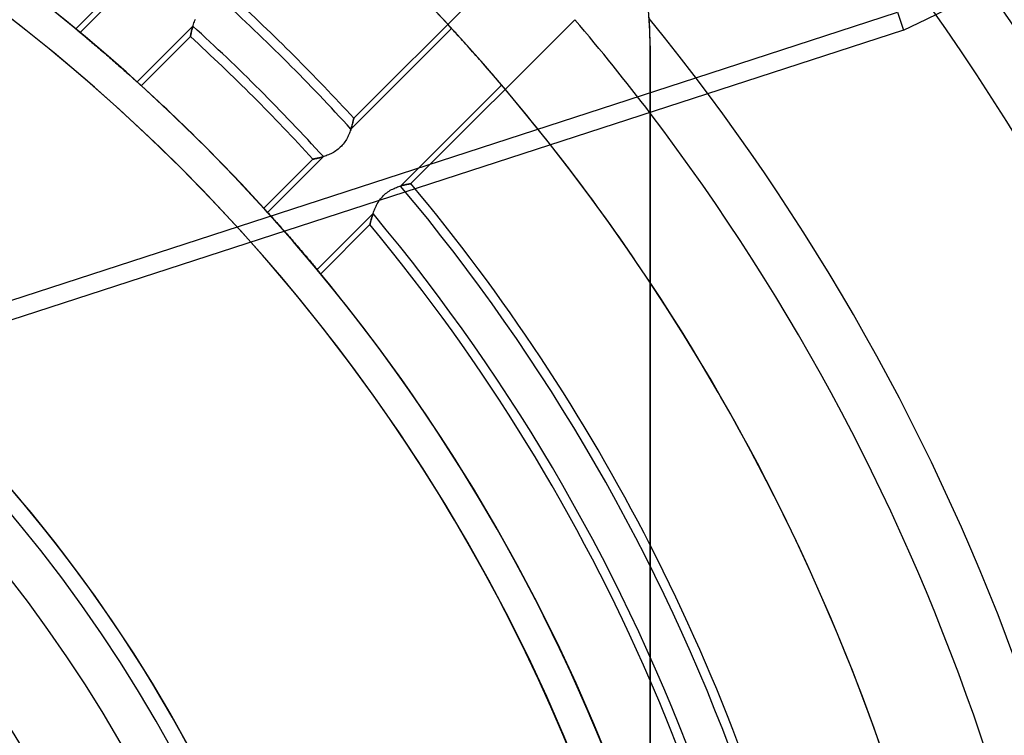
# Model space of a CAD drawing. Header units: millimetres. Extents: x -243 to 243, y -242 to 242.
# Tile 44 of 77: x 34 to 65, y 22 to 44. Entities that reach past the tile are written whole.
import ezdxf

# ---------------------------------------------------------------- set-up
doc = ezdxf.new("R2010")
doc.units = ezdxf.units.MM
doc.layers.add('MAIN-1', color=7, linetype='Continuous')

msp = doc.modelspace()

# ---------------------------------------------------------------- linework, layer by layer
at = {"layer": 'MAIN-1'}
for p, q in [((49.578, 45.781), (44.511, 40.714)), ((37.417, 45.012), (35.892, 43.486)), ((37.759, 45.107), (36.027, 43.375)), ((55.112, 41.969), (61.364, 44.001)), ((61.364, 44.001), (61.546, 43.442)), ((39.545, 43.631), (39.559, 43.669)), ((39.559, 43.669), (39.574, 43.708)), ((39.574, 43.708), (39.59, 43.747)), ((39.59, 43.747), (39.607, 43.786)), ((46.283, 38.688), (51.364, 43.769)), ((53.69, 43.425), (53.659, 43.895)), ((61.546, 43.442), (30.01, 33.196)), ((35.893, 43.485), (35.892, 43.486)), ((35.892, 43.486), (35.893, 43.485)), ((35.897, 43.482), (35.893, 43.485)), ((35.893, 43.485), (35.896, 43.482)), ((35.896, 43.482), (35.902, 43.478)), ((35.904, 43.476), (35.897, 43.482)), ((35.902, 43.478), (35.91, 43.471)), ((35.913, 43.468), (35.904, 43.476)), ((35.91, 43.471), (35.92, 43.463)), ((35.925, 43.459), (35.913, 43.468)), ((35.92, 43.463), (35.932, 43.453)), ((35.94, 43.446), (35.925, 43.459)), ((35.932, 43.453), (35.947, 43.44)), ((35.958, 43.432), (35.94, 43.446)), ((35.947, 43.44), (35.964, 43.426)), ((35.978, 43.415), (35.958, 43.432)), ((35.964, 43.426), (35.983, 43.41)), ((36.001, 43.396), (35.978, 43.415)), ((35.983, 43.41), (36.005, 43.393)), ((36.027, 43.374), (36.001, 43.396)), ((36.005, 43.393), (36.028, 43.373)), ((36.028, 43.373), (36.054, 43.352)), ((36.054, 43.352), (36.081, 43.329)), ((37.797, 41.841), (39.525, 43.568)), ((39.462, 43.32), (39.466, 43.342)), ((39.467, 43.344), (39.463, 43.326)), ((39.466, 43.342), (39.472, 43.367)), ((39.471, 43.364), (39.467, 43.344)), ((39.476, 43.385), (39.471, 43.364)), ((39.472, 43.367), (39.478, 43.394)), ((39.481, 43.408), (39.476, 43.385)), ((39.478, 43.394), (39.485, 43.423)), ((39.487, 43.432), (39.481, 43.408)), ((39.485, 43.423), (39.493, 43.454)), ((39.493, 43.457), (39.487, 43.432)), ((39.493, 43.454), (39.501, 43.487)), ((39.5, 43.483), (39.493, 43.457)), ((39.508, 43.51), (39.5, 43.483)), ((39.501, 43.487), (39.511, 43.521)), ((39.516, 43.539), (39.508, 43.51)), ((39.511, 43.521), (39.521, 43.557)), ((39.525, 43.568), (39.516, 43.539)), ((39.521, 43.557), (39.533, 43.594)), ((39.533, 43.594), (39.545, 43.631)), ((47.543, 43.499), (44.422, 40.379)), ((47.572, 43.468), (47.543, 43.499)), ((47.603, 43.433), (47.572, 43.468)), ((47.637, 43.397), (47.603, 43.433)), ((47.672, 43.358), (47.637, 43.397)), ((47.709, 43.317), (47.672, 43.358)), ((53.7, 42.96), (53.69, 43.425)), ((36.081, 43.329), (36.11, 43.305)), ((36.11, 43.305), (36.14, 43.28)), ((36.14, 43.28), (36.171, 43.254)), ((36.171, 43.254), (36.204, 43.227)), ((36.204, 43.227), (36.238, 43.198)), ((36.238, 43.198), (36.275, 43.167)), ((36.275, 43.167), (36.313, 43.135)), ((36.313, 43.135), (36.352, 43.102)), ((36.352, 43.102), (36.393, 43.067)), ((36.393, 43.067), (36.436, 43.032)), ((36.436, 43.032), (36.479, 42.995)), ((37.926, 41.724), (39.447, 43.244)), ((39.447, 43.246), (39.448, 43.25)), ((39.448, 43.248), (39.447, 43.245)), ((39.447, 43.244), (39.447, 43.246)), ((39.447, 43.245), (39.447, 43.244)), ((39.448, 43.25), (39.45, 43.258)), ((39.449, 43.254), (39.448, 43.248)), ((39.45, 43.261), (39.449, 43.254)), ((39.452, 43.27), (39.45, 43.261)), ((39.45, 43.258), (39.452, 43.269)), ((39.452, 43.269), (39.454, 43.283)), ((39.454, 43.281), (39.452, 43.27)), ((39.454, 43.283), (39.458, 43.3)), ((39.457, 43.294), (39.454, 43.281)), ((39.46, 43.309), (39.457, 43.294)), ((39.458, 43.3), (39.462, 43.32)), ((39.463, 43.326), (39.46, 43.309)), ((47.749, 43.273), (47.709, 43.317)), ((47.792, 43.226), (47.749, 43.273)), ((47.837, 43.176), (47.792, 43.226)), ((47.884, 43.124), (47.837, 43.176)), ((47.933, 43.069), (47.884, 43.124)), ((47.983, 43.013), (47.933, 43.069)), ((36.479, 42.995), (36.524, 42.957)), ((36.524, 42.957), (36.569, 42.918)), ((36.569, 42.918), (36.616, 42.878)), ((36.616, 42.878), (36.662, 42.838)), ((36.662, 42.838), (36.709, 42.798)), ((36.709, 42.798), (36.757, 42.758)), ((36.757, 42.758), (36.804, 42.717)), ((48.035, 42.956), (47.983, 43.013)), ((48.087, 42.897), (48.035, 42.956)), ((48.14, 42.837), (48.087, 42.897)), ((48.194, 42.777), (48.14, 42.837)), ((48.247, 42.717), (48.194, 42.777)), ((53.7, 0), (53.7, 42.96)), ((53.7, 42.96), (53.7, -42.96)), ((53.7, 42.96), (53.7, 42.96)), ((36.804, 42.717), (36.851, 42.677)), ((36.851, 42.677), (36.897, 42.637)), ((36.897, 42.637), (36.943, 42.597)), ((36.943, 42.597), (36.989, 42.557)), ((36.989, 42.557), (37.036, 42.516)), ((37.036, 42.516), (37.083, 42.475)), ((37.083, 42.475), (37.129, 42.434)), ((37.129, 42.434), (37.176, 42.393)), ((48.299, 42.658), (48.247, 42.717)), ((48.351, 42.599), (48.299, 42.658)), ((48.403, 42.54), (48.351, 42.599)), ((48.456, 42.48), (48.403, 42.54)), ((48.509, 42.419), (48.456, 42.48)), ((48.561, 42.359), (48.509, 42.419)), ((37.176, 42.393), (37.222, 42.353)), ((37.222, 42.353), (37.268, 42.313)), ((37.268, 42.313), (37.313, 42.273)), ((37.313, 42.273), (37.357, 42.234)), ((37.357, 42.234), (37.399, 42.197)), ((37.399, 42.197), (37.441, 42.16)), ((37.441, 42.16), (37.481, 42.124)), ((37.481, 42.124), (37.52, 42.09)), ((48.613, 42.3), (48.561, 42.359)), ((48.664, 42.241), (48.613, 42.3)), ((48.713, 42.184), (48.664, 42.241)), ((48.761, 42.129), (48.713, 42.184)), ((48.807, 42.076), (48.761, 42.129)), ((29.502, 33.648), (55.112, 41.969)), ((37.52, 42.09), (37.557, 42.056)), ((37.557, 42.056), (37.592, 42.025)), ((37.592, 42.025), (37.626, 41.995)), ((37.626, 41.995), (37.657, 41.967)), ((37.657, 41.967), (37.688, 41.939)), ((37.688, 41.939), (37.717, 41.913)), ((37.717, 41.913), (37.745, 41.888)), ((37.745, 41.888), (37.771, 41.864)), ((37.771, 41.864), (37.795, 41.842)), ((37.795, 41.842), (37.818, 41.822)), ((37.822, 41.819), (37.797, 41.841)), ((37.818, 41.822), (37.839, 41.803)), ((37.844, 41.799), (37.822, 41.819)), ((48.851, 42.025), (48.807, 42.076)), ((48.892, 41.977), (48.851, 42.025)), ((48.931, 41.932), (48.892, 41.977)), ((48.967, 41.89), (48.931, 41.932)), ((49.001, 41.85), (48.967, 41.89)), ((49.034, 41.812), (49.001, 41.85)), ((49.064, 41.776), (49.034, 41.812)), ((37.839, 41.803), (37.857, 41.786)), ((37.863, 41.781), (37.844, 41.799)), ((37.857, 41.786), (37.873, 41.772)), ((37.88, 41.766), (37.863, 41.781)), ((37.873, 41.772), (37.888, 41.759)), ((37.894, 41.753), (37.88, 41.766)), ((37.888, 41.759), (37.899, 41.748)), ((37.906, 41.742), (37.894, 41.753)), ((37.899, 41.748), (37.909, 41.739)), ((37.915, 41.734), (37.906, 41.742)), ((37.909, 41.739), (37.917, 41.732)), ((37.921, 41.728), (37.915, 41.734)), ((37.917, 41.732), (37.922, 41.727)), ((37.925, 41.725), (37.921, 41.728)), ((37.922, 41.727), (37.925, 41.725)), ((37.926, 41.724), (37.925, 41.725)), ((37.925, 41.725), (37.926, 41.724)), ((45.963, 38.615), (49.092, 41.744)), ((49.092, 41.744), (49.064, 41.776)), ((44.477, 40.566), (44.482, 40.588)), ((44.485, 40.601), (44.479, 40.576)), ((44.482, 40.588), (44.487, 40.609)), ((44.491, 40.623), (44.485, 40.601)), ((44.487, 40.609), (44.492, 40.628)), ((44.495, 40.644), (44.491, 40.623)), ((44.492, 40.628), (44.496, 40.645)), ((44.5, 40.662), (44.495, 40.644)), ((44.496, 40.645), (44.499, 40.661)), ((44.499, 40.661), (44.503, 40.675)), ((44.503, 40.678), (44.5, 40.662)), ((44.506, 40.691), (44.503, 40.678)), ((44.503, 40.675), (44.505, 40.687)), ((44.505, 40.687), (44.507, 40.696)), ((44.508, 40.701), (44.506, 40.691)), ((44.507, 40.696), (44.509, 40.704)), ((44.51, 40.708), (44.508, 40.701)), ((44.509, 40.704), (44.51, 40.71)), ((44.51, 40.71), (44.511, 40.713)), ((44.511, 40.712), (44.51, 40.708)), ((44.511, 40.714), (44.511, 40.712)), ((44.511, 40.713), (44.511, 40.714)), ((44.389, 40.284), (44.374, 40.248)), ((44.402, 40.321), (44.389, 40.284)), ((44.415, 40.356), (44.402, 40.321)), ((44.426, 40.391), (44.415, 40.356)), ((44.422, 40.379), (44.432, 40.408)), ((44.437, 40.425), (44.426, 40.391)), ((44.432, 40.408), (44.441, 40.437)), ((44.447, 40.458), (44.437, 40.425)), ((44.441, 40.437), (44.449, 40.465)), ((44.456, 40.49), (44.447, 40.458)), ((44.449, 40.465), (44.457, 40.492)), ((44.464, 40.52), (44.456, 40.49)), ((44.457, 40.492), (44.464, 40.518)), ((44.472, 40.549), (44.464, 40.52)), ((44.464, 40.518), (44.471, 40.543)), ((44.471, 40.543), (44.477, 40.566)), ((44.479, 40.576), (44.472, 40.549)), ((44.238, 39.986), (44.212, 39.949)), ((44.262, 40.023), (44.238, 39.986)), ((44.284, 40.06), (44.262, 40.023)), ((44.305, 40.098), (44.284, 40.06)), ((44.324, 40.136), (44.305, 40.098)), ((44.342, 40.173), (44.324, 40.136)), ((44.359, 40.211), (44.342, 40.173)), ((44.374, 40.248), (44.359, 40.211)), ((43.916, 39.677), (43.879, 39.655)), ((43.954, 39.701), (43.916, 39.677)), ((43.99, 39.726), (43.954, 39.701)), ((44.026, 39.754), (43.99, 39.726)), ((44.061, 39.783), (44.026, 39.754)), ((44.094, 39.814), (44.061, 39.783)), ((44.126, 39.845), (44.094, 39.814)), ((44.156, 39.879), (44.126, 39.845)), ((44.185, 39.913), (44.156, 39.879)), ((44.212, 39.949), (44.185, 39.913)), ((43.244, 39.447), (41.724, 37.926)), ((43.568, 39.525), (41.841, 37.797)), ((43.244, 39.447), (43.245, 39.447)), ((43.245, 39.447), (43.244, 39.447)), ((43.245, 39.447), (43.248, 39.448)), ((43.25, 39.448), (43.245, 39.447)), ((43.248, 39.448), (43.253, 39.449)), ((43.256, 39.449), (43.25, 39.448)), ((43.253, 39.449), (43.261, 39.45)), ((43.266, 39.451), (43.256, 39.449)), ((43.261, 39.45), (43.27, 39.452)), ((43.278, 39.453), (43.266, 39.451)), ((43.27, 39.452), (43.281, 39.454)), ((43.292, 39.456), (43.278, 39.453)), ((43.281, 39.454), (43.294, 39.457)), ((43.309, 39.46), (43.292, 39.456)), ((43.294, 39.457), (43.309, 39.459)), ((43.329, 39.464), (43.309, 39.46)), ((43.309, 39.459), (43.325, 39.463)), ((43.325, 39.463), (43.344, 39.467)), ((43.35, 39.468), (43.329, 39.464)), ((43.344, 39.467), (43.363, 39.471)), ((43.374, 39.473), (43.35, 39.468)), ((43.363, 39.471), (43.385, 39.476)), ((43.399, 39.479), (43.374, 39.473)), ((43.385, 39.476), (43.407, 39.481)), ((43.426, 39.486), (43.399, 39.479)), ((43.407, 39.481), (43.432, 39.487)), ((43.455, 39.493), (43.426, 39.486)), ((43.432, 39.487), (43.457, 39.493)), ((43.485, 39.501), (43.455, 39.493)), ((43.457, 39.493), (43.483, 39.5)), ((43.483, 39.5), (43.511, 39.508)), ((43.516, 39.509), (43.485, 39.501)), ((43.511, 39.508), (43.539, 39.516)), ((43.549, 39.519), (43.516, 39.509)), ((43.539, 39.516), (43.568, 39.525)), ((43.583, 39.529), (43.549, 39.519)), ((43.618, 39.541), (43.583, 39.529)), ((43.654, 39.553), (43.618, 39.541)), ((43.691, 39.567), (43.654, 39.553)), ((43.728, 39.582), (43.691, 39.567)), ((43.765, 39.598), (43.728, 39.582)), ((43.803, 39.615), (43.765, 39.598)), ((43.841, 39.634), (43.803, 39.615)), ((43.879, 39.655), (43.841, 39.634)), ((45.568, 38.434), (45.606, 38.458)), ((45.606, 38.458), (45.644, 38.481)), ((45.644, 38.481), (45.682, 38.502)), ((45.682, 38.502), (45.72, 38.522)), ((45.72, 38.522), (45.758, 38.54)), ((45.758, 38.54), (45.796, 38.556)), ((45.796, 38.556), (45.834, 38.571)), ((45.834, 38.571), (45.871, 38.585)), ((45.871, 38.585), (45.907, 38.597)), ((45.907, 38.597), (45.942, 38.609)), ((45.942, 38.609), (45.976, 38.619)), ((45.992, 38.624), (45.963, 38.615)), ((45.976, 38.619), (46.009, 38.628)), ((46.02, 38.631), (45.992, 38.624)), ((46.009, 38.628), (46.041, 38.637)), ((46.047, 38.638), (46.02, 38.631)), ((46.041, 38.637), (46.072, 38.645)), ((46.073, 38.645), (46.047, 38.638)), ((46.072, 38.645), (46.1, 38.652)), ((46.098, 38.651), (46.073, 38.645)), ((46.122, 38.657), (46.098, 38.651)), ((46.1, 38.652), (46.128, 38.658)), ((46.144, 38.662), (46.122, 38.657)), ((46.128, 38.658), (46.153, 38.663)), ((46.165, 38.666), (46.144, 38.662)), ((46.153, 38.663), (46.176, 38.668)), ((46.185, 38.67), (46.165, 38.666)), ((46.176, 38.668), (46.198, 38.673)), ((46.203, 38.674), (46.185, 38.67)), ((46.198, 38.673), (46.217, 38.676)), ((46.219, 38.677), (46.203, 38.674)), ((46.217, 38.676), (46.234, 38.68)), ((46.234, 38.68), (46.219, 38.677)), ((46.234, 38.68), (46.249, 38.682)), ((46.247, 38.682), (46.234, 38.68)), ((46.257, 38.684), (46.247, 38.682)), ((46.249, 38.682), (46.261, 38.684)), ((46.266, 38.685), (46.257, 38.684)), ((46.261, 38.684), (46.27, 38.686)), ((46.273, 38.687), (46.266, 38.685)), ((46.27, 38.686), (46.277, 38.687)), ((46.279, 38.688), (46.273, 38.687)), ((46.277, 38.687), (46.281, 38.688)), ((46.282, 38.688), (46.279, 38.688)), ((46.281, 38.688), (46.283, 38.688)), ((46.283, 38.688), (46.282, 38.688)), ((45.286, 38.141), (45.311, 38.178)), ((45.311, 38.178), (45.338, 38.215)), ((45.338, 38.215), (45.367, 38.25)), ((45.367, 38.25), (45.397, 38.284)), ((45.397, 38.284), (45.428, 38.317)), ((45.428, 38.317), (45.461, 38.349)), ((45.461, 38.349), (45.496, 38.379)), ((45.496, 38.379), (45.532, 38.407)), ((45.532, 38.407), (45.568, 38.434)), ((41.725, 37.925), (41.724, 37.926)), ((41.724, 37.926), (41.725, 37.925)), ((41.728, 37.921), (41.725, 37.925)), ((41.725, 37.925), (41.727, 37.922)), ((41.727, 37.922), (41.732, 37.917)), ((41.734, 37.915), (41.728, 37.921)), ((41.732, 37.917), (41.739, 37.909)), ((41.742, 37.906), (41.734, 37.915)), ((41.739, 37.909), (41.748, 37.899)), ((41.753, 37.894), (41.742, 37.906)), ((41.748, 37.899), (41.759, 37.888)), ((41.766, 37.88), (41.753, 37.894)), ((41.759, 37.888), (41.772, 37.873)), ((41.781, 37.863), (41.766, 37.88)), ((41.772, 37.873), (41.786, 37.857)), ((41.799, 37.844), (41.781, 37.863)), ((41.786, 37.857), (41.803, 37.839)), ((41.819, 37.822), (41.799, 37.844)), ((45.135, 37.838), (45.15, 37.875)), ((45.15, 37.875), (45.165, 37.912)), ((45.165, 37.912), (45.182, 37.95)), ((45.182, 37.95), (45.2, 37.988)), ((45.2, 37.988), (45.219, 38.026)), ((45.219, 38.026), (45.24, 38.065)), ((45.24, 38.065), (45.262, 38.103)), ((45.262, 38.103), (45.286, 38.141)), ((41.803, 37.839), (41.822, 37.818)), ((41.841, 37.797), (41.819, 37.822)), ((41.822, 37.818), (41.842, 37.795)), ((41.842, 37.795), (41.864, 37.771)), ((41.864, 37.771), (41.888, 37.745)), ((41.888, 37.745), (41.913, 37.717)), ((41.913, 37.717), (41.939, 37.688)), ((41.939, 37.688), (41.967, 37.657)), ((41.967, 37.657), (41.995, 37.626)), ((41.995, 37.626), (42.025, 37.592)), ((42.025, 37.592), (42.056, 37.557)), ((42.056, 37.557), (42.09, 37.52)), ((43.375, 36.027), (45.107, 37.759)), ((45.043, 37.545), (45.038, 37.524)), ((45.039, 37.528), (45.045, 37.552)), ((45.049, 37.568), (45.043, 37.545)), ((45.045, 37.552), (45.052, 37.578)), ((45.056, 37.592), (45.049, 37.568)), ((45.052, 37.578), (45.06, 37.606)), ((45.063, 37.617), (45.056, 37.592)), ((45.06, 37.606), (45.068, 37.635)), ((45.07, 37.643), (45.063, 37.617)), ((45.068, 37.635), (45.077, 37.666)), ((45.079, 37.671), (45.07, 37.643)), ((45.077, 37.666), (45.087, 37.698)), ((45.087, 37.699), (45.079, 37.671)), ((45.087, 37.698), (45.098, 37.732)), ((45.097, 37.729), (45.087, 37.699)), ((45.107, 37.759), (45.097, 37.729)), ((45.098, 37.732), (45.109, 37.766)), ((45.109, 37.766), (45.122, 37.802)), ((45.122, 37.802), (45.135, 37.838)), ((42.09, 37.52), (42.124, 37.481)), ((42.124, 37.481), (42.16, 37.441)), ((42.16, 37.441), (42.197, 37.399)), ((42.197, 37.399), (42.234, 37.357)), ((42.234, 37.357), (42.273, 37.313)), ((42.273, 37.313), (42.313, 37.268)), ((42.313, 37.268), (42.353, 37.222)), ((43.486, 35.892), (45.012, 37.417)), ((45.012, 37.419), (45.013, 37.423)), ((45.013, 37.422), (45.012, 37.419)), ((45.012, 37.419), (45.012, 37.417)), ((45.012, 37.417), (45.012, 37.419)), ((45.013, 37.423), (45.015, 37.43)), ((45.014, 37.428), (45.013, 37.422)), ((45.016, 37.435), (45.014, 37.428)), ((45.015, 37.43), (45.017, 37.44)), ((45.018, 37.445), (45.016, 37.435)), ((45.017, 37.44), (45.02, 37.453)), ((45.021, 37.457), (45.018, 37.445)), ((45.02, 37.453), (45.024, 37.468)), ((45.024, 37.471), (45.021, 37.457)), ((45.028, 37.487), (45.024, 37.471)), ((45.024, 37.468), (45.028, 37.486)), ((45.028, 37.486), (45.033, 37.506)), ((45.033, 37.505), (45.028, 37.487)), ((45.033, 37.506), (45.039, 37.528)), ((45.038, 37.524), (45.033, 37.505)), ((42.353, 37.222), (42.393, 37.176)), ((42.393, 37.176), (42.434, 37.129)), ((42.434, 37.129), (42.475, 37.083)), ((42.475, 37.083), (42.516, 37.036)), ((42.516, 37.036), (42.557, 36.989)), ((42.557, 36.989), (42.597, 36.943)), ((42.597, 36.943), (42.637, 36.897)), ((42.637, 36.897), (42.677, 36.851)), ((42.677, 36.851), (42.717, 36.804)), ((42.717, 36.804), (42.758, 36.757)), ((42.758, 36.757), (42.798, 36.709)), ((42.798, 36.709), (42.838, 36.662)), ((42.838, 36.662), (42.878, 36.616)), ((42.878, 36.616), (42.918, 36.569)), ((42.918, 36.569), (42.957, 36.524)), ((42.957, 36.524), (42.995, 36.479)), ((42.995, 36.479), (43.032, 36.436)), ((43.032, 36.436), (43.067, 36.393)), ((43.067, 36.393), (43.102, 36.352)), ((43.102, 36.352), (43.135, 36.313)), ((43.135, 36.313), (43.167, 36.275)), ((43.167, 36.275), (43.198, 36.238)), ((43.198, 36.238), (43.227, 36.204)), ((43.227, 36.204), (43.254, 36.171)), ((43.254, 36.171), (43.28, 36.14)), ((43.28, 36.14), (43.305, 36.11)), ((43.305, 36.11), (43.329, 36.081)), ((43.329, 36.081), (43.352, 36.054)), ((43.352, 36.054), (43.373, 36.028)), ((43.373, 36.028), (43.393, 36.005)), ((43.396, 36.001), (43.374, 36.027)), ((43.393, 36.005), (43.41, 35.983)), ((43.415, 35.978), (43.396, 36.001)), ((43.41, 35.983), (43.426, 35.964)), ((43.432, 35.958), (43.415, 35.978)), ((43.426, 35.964), (43.44, 35.947)), ((43.446, 35.94), (43.432, 35.958)), ((43.44, 35.947), (43.453, 35.932)), ((43.459, 35.925), (43.446, 35.94)), ((43.453, 35.932), (43.463, 35.92)), ((43.468, 35.913), (43.459, 35.925)), ((43.463, 35.92), (43.471, 35.91)), ((43.476, 35.904), (43.468, 35.913)), ((43.471, 35.91), (43.478, 35.902)), ((43.482, 35.897), (43.476, 35.904)), ((43.478, 35.902), (43.482, 35.896)), ((43.485, 35.893), (43.482, 35.897)), ((43.482, 35.896), (43.485, 35.893)), ((43.486, 35.892), (43.485, 35.893)), ((43.485, 35.893), (43.486, 35.892))]:
    msp.add_line(p, q, dxfattribs=at)
for centre, radius, start, end in [((0, 0), 189, 0, 180.00002), ((0, 0), 188, 0, 180.00002), ((0, 0), 180, 270.00002, 89.99998), ((0, 0), 180, 0, 89.99998), ((0, 0), 179, 0, 89.99998), ((0, 0), 179, 270.00002, 89.99998), ((0, 0), 64.44, 0, 180.00002), ((0, 0), 85.383, 0, 41.54208), ((0, 0), 56.385, 0, 180), ((0, 0), 56.385, 50.2873, 129.7127), ((0, 0), 56.385, 0, 90), ((0, 0), 55.385, 270, 90), ((0, 0), 55.385, 14.1693, 75.8307), ((0, 0), 56.385, 17.7528, 72.2472), ((42.96, 42.96), 10.74, 0, 90), ((0, 0), 78.223, 0, 41.06354), ((0, 0), 76.433, 0, 41.14272), ((0, 0), 64.44, 42.45703, 47.54301), ((0, 0), 44.75, 0, 180), ((0, 0), 44.75, 0, 90), ((0, 0), 44.25, 270, 90), ((0, 0), 60.031, 42.27008, 47.72991), ((0, 0), 60.323, 42.4489, 47.55109), ((0, 0), 67.483, 37.27331, 40.43581), ((0, 0), 69.273, 0, 39.22091), ((0, 0), 58.825, 42.2141, 47.78594), ((0, 0), 58.533, 42.3708, 47.62918), ((0, 0), 42.96, 0, 180), ((0, 0), 42.96, 0, 90), ((0, 0), 56.385, 42.0934, 47.9065), ((0, 0), 64.44, 33.55734, 40.37519), ((0, 0), 67.483, 0, 37.27331), ((0, 0), 40.275, 0, 180), ((0, 0), 40.275, 0, 90), ((0, 0), 39.275, 270, 90), ((0, 0), 60.031, 0, 40.03468), ((0, 0), 60.323, 27.10062, 39.8927), ((0, 0), 38.16, 270, 90), ((0, 0), 58.825, 0, 39.93258), ((0, 0), 58.533, 23.44664, 39.73611), ((0, 0), 56.385, 0, 39.7127), ((0, 0), 64.44, 0, 33.55734), ((0, 0), 60.323, 0, 27.10062), ((0, 0), 58.533, 0, 23.44664)]:
    msp.add_arc(centre, radius, start, end, dxfattribs=at)
for centre, major_axis, ratio, start_param, end_param in [((-13.046, 175.474), (-177.049, -57.527), 0.809017, 1.73342, 2.280953), ((0, 0), (-13.829, 42.56), 1, -1.884956, -1.03399), ((0, 0), (-13.829, 42.56), 1, -1.884956, -1.049207)]:
    msp.add_ellipse(centre, major_axis=major_axis, ratio=ratio, start_param=start_param, end_param=end_param, dxfattribs=at)

doc.saveas('drawing.dxf')
